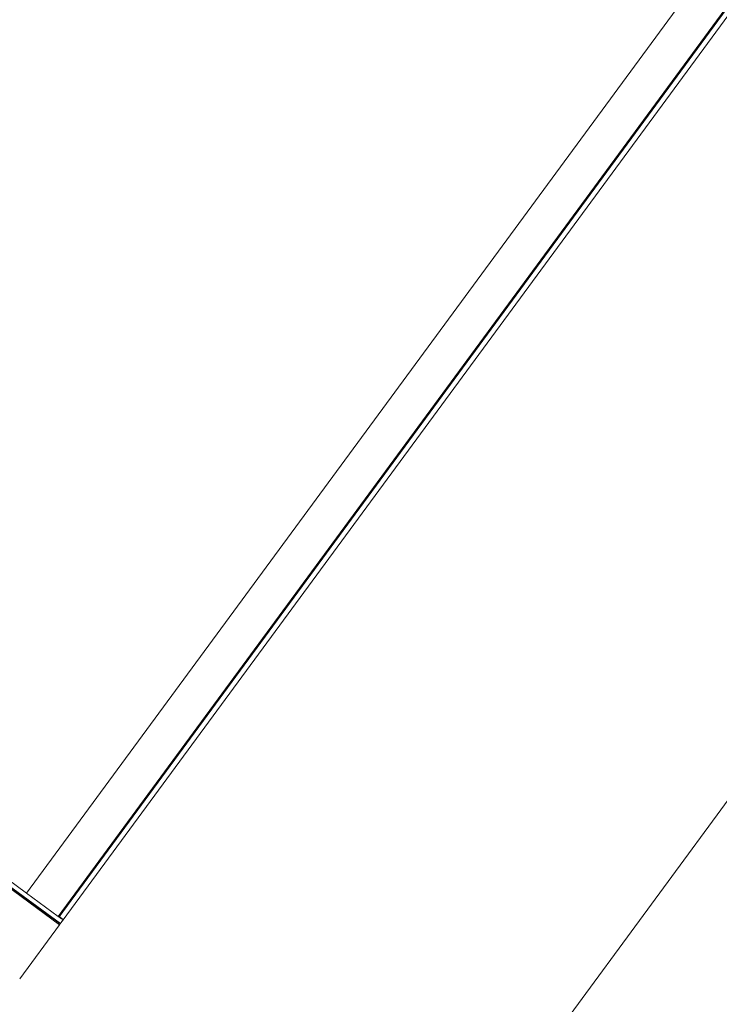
# Model space of a CAD drawing. Header units: metres. Extents: x 135583 to 135939, y 457896 to 458258.
# Tile 152 of 256: x 135758.367 to 135759.074, y 457914.223 to 457915.218. Entities that reach past the tile are written whole.
import ezdxf

# ---------------------------------------------------------------- set-up
doc = ezdxf.new("R2010")
doc.units = ezdxf.units.M
doc.linetypes.add('Hidden', pattern=[4, 2, -2])
doc.layers.add('NIEUWE INSTALLATIE', color=250, linetype='Continuous', lineweight=0)

msp = doc.modelspace()

# ---------------------------------------------------------------- linework, layer by layer
at = {"layer": 'NIEUWE INSTALLATIE', "linetype": 'Hidden'}
msp.add_line((135758.4213, 457913.52957), (135765.82217, 457923.60316), dxfattribs=at)
at = {"layer": 'NIEUWE INSTALLATIE'}
for p, q in [((135761.95786, 457919.14691), (135758.40552, 457914.3117)), ((135758.40635, 457914.31114), (135761.95869, 457919.14635)), ((135761.96272, 457919.14339), (135758.41038, 457914.30818)), ((135759.55759, 457915.94695), (135758.37348, 457914.33521)), ((135758.4068, 457914.30331), (135757.5848, 457914.90722)), ((135758.37348, 457914.33521), (135757.64868, 457914.86738)), ((135758.35101, 457914.34559), (135758.40742, 457914.30415)), ((135758.40769, 457914.30452), (135758.35128, 457914.34596)), ((135758.40552, 457914.3117), (135758.37348, 457914.33524)), ((135758.36656, 457914.24854), (135758.40678, 457914.30327))]:
    msp.add_line(p, q, dxfattribs=at)
for centre, major_axis, ratio, start_param, end_param in [((135758.40555, 457914.31173), (-0.00484, 0.00355), 0.006745, 1.570796, 3.141591), ((135758.40582, 457914.3121), (-0.00484, 0.00355), 0.006745, 3.141593, 4.712389), ((135758.40683, 457914.30334), (0.00355, 0.00484), 0.000001, 5.498043, 8.057471)]:
    msp.add_ellipse(centre, major_axis=major_axis, ratio=ratio, start_param=start_param, end_param=end_param, dxfattribs=at)

doc.saveas('drawing.dxf')
